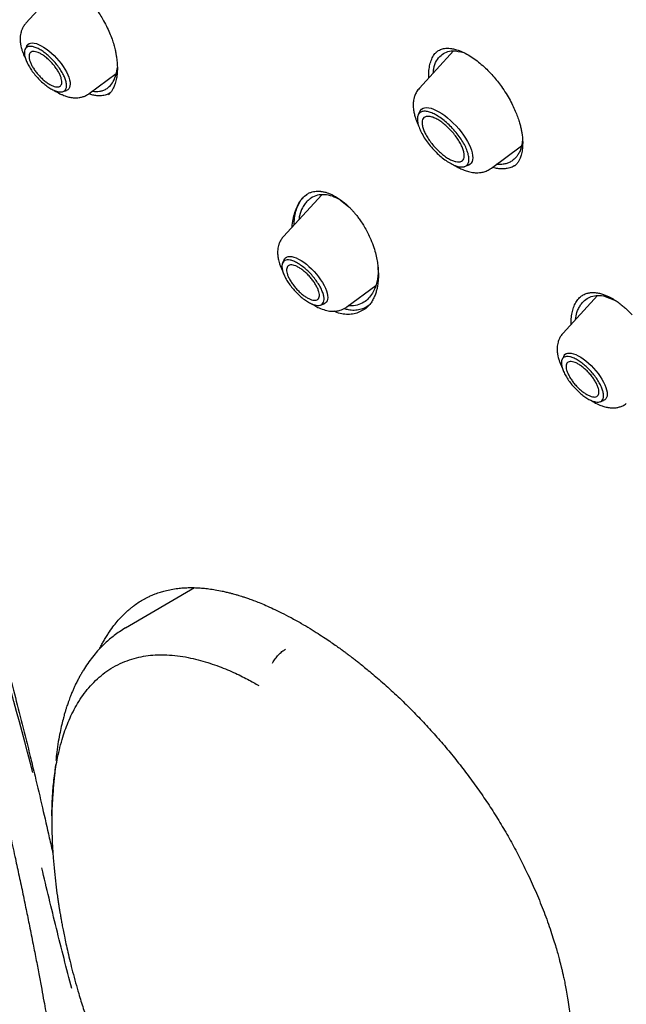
# Model space of a CAD drawing. Header units: millimetres. Extents: x 8 to 955, y 12 to 2039.
# Tile 14 of 116: x 725 to 744, y 731 to 762. Entities that reach past the tile are written whole.
import ezdxf

# ---------------------------------------------------------------- set-up
doc = ezdxf.new("R2010")
doc.units = ezdxf.units.MM

msp = doc.modelspace()

# ---------------------------------------------------------------- linework, layer by layer
at = {"color": 7, "linetype": 'Continuous', "lineweight": 30}
for p, q in [((726.36, 762.94), (725.247, 761.73)), ((725.27, 761.014), (725.218, 760.91)), ((738.608, 760.86), (737.539, 759.699)), ((738.063, 760.815), (738.067, 760.819)), ((727.224, 759.528), (728.068, 760.152)), ((726.404, 759.588), (726.514, 759.628)), ((727.826, 759.497), (727.823, 759.495)), ((737.555, 758.973), (737.501, 758.864)), ((739.785, 757.196), (740.73, 757.894)), ((738.951, 757.248), (739.066, 757.29)), ((734.485, 756.359), (733.293, 755.064)), ((733.951, 756.325), (734.019, 756.377)), ((735.061, 756.209), (735.335, 755.988)), ((733.315, 754.348), (733.264, 754.243)), ((735.269, 752.862), (736.174, 753.53)), ((734.45, 752.921), (734.56, 752.961)), ((743.104, 753.217), (742.025, 752.045)), ((742.55, 753.159), (742.558, 753.166)), ((743.291, 753.209), (743.668, 753.059)), ((735.907, 752.865), (735.9, 752.859)), ((742.048, 751.329), (741.996, 751.224)), ((743.183, 749.902), (743.292, 749.942)), ((730.508, 744.092), (728.355, 742.833)), ((726.099, 737.825), (726.098, 737.812))]:
    msp.add_line(p, q, dxfattribs=at)
at = {"color": 7, "linetype": 'Continuous', "lineweight": 30, "flags": 128}
for points in [[(725.27, 761.014), (725.278, 761.029), (725.307, 761.064), (725.344, 761.089), (725.39, 761.104), (725.444, 761.108), (725.505, 761.102), (725.572, 761.086), (725.643, 761.059), (725.72, 761.023), (725.799, 760.977), (725.88, 760.923), (725.961, 760.861), (726.043, 760.792), (726.123, 760.716), (726.2, 760.636), (726.274, 760.552), (726.343, 760.465), (726.406, 760.377), (726.463, 760.289), (726.512, 760.201), (726.553, 760.116), (726.586, 760.035), (726.609, 759.958), (726.623, 759.886), (726.628, 759.821), (726.622, 759.764), (726.608, 759.715), (726.583, 759.676), (726.55, 759.646), (726.514, 759.628)], [(737.555, 758.973), (737.573, 759.003), (737.607, 759.04), (737.651, 759.066), (737.702, 759.082), (737.762, 759.087), (737.828, 759.082), (737.901, 759.066), (737.979, 759.039), (738.062, 759.003), (738.149, 758.957), (738.237, 758.902), (738.328, 758.838), (738.419, 758.767), (738.509, 758.689), (738.597, 758.605), (738.683, 758.516), (738.765, 758.423), (738.842, 758.327), (738.914, 758.229), (738.979, 758.131), (739.037, 758.033), (739.088, 757.938), (739.129, 757.845), (739.162, 757.756), (739.186, 757.672), (739.199, 757.593), (739.203, 757.522), (739.198, 757.459), (739.182, 757.404), (739.157, 757.358), (739.123, 757.321), (739.079, 757.295), (739.066, 757.29)], [(733.315, 754.348), (733.323, 754.362), (733.352, 754.397), (733.39, 754.422), (733.436, 754.437), (733.49, 754.442), (733.55, 754.436), (733.617, 754.419), (733.689, 754.393), (733.765, 754.356), (733.844, 754.311), (733.925, 754.257), (734.007, 754.194), (734.088, 754.125), (734.168, 754.05), (734.246, 753.97), (734.319, 753.886), (734.388, 753.799), (734.452, 753.711), (734.508, 753.622), (734.558, 753.535), (734.599, 753.45), (734.631, 753.368), (734.655, 753.291), (734.669, 753.22), (734.673, 753.155), (734.668, 753.098), (734.653, 753.049), (734.629, 753.009), (734.595, 752.979), (734.56, 752.961)], [(742.048, 751.329), (742.056, 751.343), (742.085, 751.378), (742.122, 751.403), (742.168, 751.418), (742.222, 751.422), (742.283, 751.416), (742.35, 751.4), (742.422, 751.373), (742.498, 751.337), (742.577, 751.291), (742.658, 751.237), (742.739, 751.175), (742.821, 751.106), (742.901, 751.031), (742.978, 750.95), (743.052, 750.866), (743.121, 750.78), (743.184, 750.691), (743.241, 750.603), (743.29, 750.516), (743.331, 750.431), (743.364, 750.349), (743.387, 750.272), (743.401, 750.2), (743.406, 750.136), (743.401, 750.078), (743.386, 750.03), (743.361, 749.99), (743.328, 749.96), (743.292, 749.942)]]:
    msp.add_lwpolyline(points, dxfattribs=at)
at = {"color": 7, "linetype": 'Continuous', "lineweight": 30}
for points, knots in [([(777.789, 753.969), (777.847, 754.024), (777.96, 754.13), (778.098, 754.267), (778.213, 754.383), (778.318, 754.493), (778.421, 754.603), (778.52, 754.713), (778.619, 754.825), (778.719, 754.942), (778.824, 755.068), (778.937, 755.209), (779.057, 755.364), (779.181, 755.531), (779.293, 755.688), (779.392, 755.832), (779.478, 755.961), (779.56, 756.09), (779.64, 756.218), (779.715, 756.342), (779.783, 756.458), (779.838, 756.554), (779.883, 756.635), (779.924, 756.708), (779.968, 756.79), (780.018, 756.885), (780.073, 756.991), (780.129, 757.103), (780.19, 757.228), (780.255, 757.364), (780.322, 757.511), (780.387, 757.658), (780.448, 757.801), (780.503, 757.935), (780.55, 758.054), (780.587, 758.15), (780.616, 758.227), (780.641, 758.291), (780.666, 758.361), (780.695, 758.442), (780.729, 758.538), (780.766, 758.645), (780.804, 758.759), (780.842, 758.878), (780.881, 759.001), (780.919, 759.128), (780.956, 759.255), (780.99, 759.374), (781.018, 759.477), (781.04, 759.561), (781.058, 759.63), (781.074, 759.694), (781.092, 759.765), (781.112, 759.847), (781.134, 759.939), (781.165, 760.072), (781.204, 760.247), (781.248, 760.462), (781.29, 760.682), (781.33, 760.904), (781.367, 761.128), (781.401, 761.355), (781.43, 761.572), (781.456, 761.774), (781.476, 761.955), (781.493, 762.12), (781.508, 762.271), (781.521, 762.415), (781.534, 762.572), (781.547, 762.751), (781.56, 762.956), (781.571, 763.181), (781.582, 763.429), (781.588, 763.656), (781.592, 763.857), (781.594, 764.025), (781.595, 764.19), (781.595, 764.342), (781.594, 764.476), (781.592, 764.59), (781.59, 764.681), (781.589, 764.752), (781.588, 764.811), (781.586, 764.876), (781.584, 764.953), (781.581, 765.046), (781.576, 765.162), (781.571, 765.303), (781.563, 765.469), (781.553, 765.646), (781.537, 765.907), (781.513, 766.246), (781.477, 766.66), (781.439, 767.034), (781.401, 767.369), (781.364, 767.665), (781.326, 767.95), (781.288, 768.218), (781.251, 768.462), (781.217, 768.68), (781.189, 768.855), (781.165, 768.993), (781.147, 769.097), (781.131, 769.193), (781.113, 769.292), (781.093, 769.405), (781.068, 769.539), (781.04, 769.69), (781.008, 769.855), (780.959, 770.107), (780.889, 770.447), (780.795, 770.88), (780.691, 771.334), (780.575, 771.816), (780.444, 772.336), (780.324, 772.787), (780.22, 773.16), (780.14, 773.445), (780.055, 773.738), (779.968, 774.033), (779.873, 774.346), (779.775, 774.663), (779.675, 774.977), (779.583, 775.261), (779.5, 775.514), (779.434, 775.708), (779.386, 775.851), (779.355, 775.942), (779.331, 776.011), (779.315, 776.059), (779.301, 776.1), (779.284, 776.148), (779.258, 776.224), (779.22, 776.333), (779.168, 776.481), (779.105, 776.661), (779.029, 776.873), (778.941, 777.116), (778.84, 777.389), (778.727, 777.691), (778.605, 778.012), (778.454, 778.404), (778.279, 778.848), (778.081, 779.338), (777.891, 779.799), (777.709, 780.23), (777.547, 780.606), (777.406, 780.931), (777.285, 781.207), (777.17, 781.464), (777.062, 781.704), (776.937, 781.979), (776.788, 782.305), (776.606, 782.696), (776.407, 783.118), (776.189, 783.571), (775.953, 784.055), (775.711, 784.544), (775.463, 785.035), (775.212, 785.526), (774.946, 786.038), (774.672, 786.557), (774.397, 787.069), (774.13, 787.558), (773.865, 788.038), (773.603, 788.508), (773.344, 788.964), (773.099, 789.391), (772.868, 789.788), (772.658, 790.146), (772.469, 790.466), (772.295, 790.757), (772.122, 791.046), (771.941, 791.345), (771.726, 791.698), (771.472, 792.109), (771.178, 792.583), (770.852, 793.101), (770.492, 793.664), (770.098, 794.273), (769.68, 794.909), (769.248, 795.557), (768.7, 796.368), (768.037, 797.33), (767.255, 798.436), (766.475, 799.515), (765.698, 800.566), (764.85, 801.689), (763.921, 802.889), (762.902, 804.172), (761.864, 805.446), (760.807, 806.71), (759.738, 807.956), (758.66, 809.182), (757.574, 810.389), (756.473, 811.581), (755.416, 812.699), (754.404, 813.744), (753.442, 814.719), (752.472, 815.68), (751.495, 816.629), (750.51, 817.564), (749.532, 818.473), (748.552, 819.365), (747.566, 820.244), (746.552, 821.127), (745.513, 822.012), (744.597, 822.774), (743.821, 823.406), (743.201, 823.904), (742.605, 824.375), (742.036, 824.819), (741.493, 825.237), (740.985, 825.622), (740.512, 825.977), (740.068, 826.306), (739.633, 826.625), (739.196, 826.941), (738.831, 827.202), (738.542, 827.408), (738.329, 827.558), (738.114, 827.708), (737.898, 827.859), (737.677, 828.013), (737.425, 828.186), (737.132, 828.386), (736.79, 828.617), (736.412, 828.871), (736.014, 829.134), (735.6, 829.406), (735.171, 829.683), (734.713, 829.974), (734.228, 830.279), (733.715, 830.596), (733.174, 830.924), (732.606, 831.263), (732.22, 831.487), (732.022, 831.602)], [0, 0, 0, 0, 0.0032802, 0.0063884, 0.0092715, 0.0118205, 0.0140473, 0.0167212, 0.019258, 0.021891, 0.024848, 0.0280572, 0.0315544, 0.0352626, 0.039126, 0.0419593, 0.0447593, 0.0475158, 0.0502287, 0.0528915, 0.0553176, 0.0574217, 0.0588492, 0.0602418, 0.0618912, 0.063803, 0.0659745, 0.0682358, 0.0704859, 0.0733336, 0.0761633, 0.078975, 0.0817561, 0.0842889, 0.0864943, 0.0883723, 0.0896183, 0.0906937, 0.0919278, 0.0934088, 0.0951368, 0.0970956, 0.0991457, 0.1012546, 0.1034221, 0.1056484, 0.1079302, 0.1100319, 0.1118078, 0.1132581, 0.1143035, 0.115339, 0.1165468, 0.1179269, 0.1194792, 0.1212038, 0.1246486, 0.1282317, 0.1318229, 0.1354223, 0.1390297, 0.1426453, 0.1462384, 0.149309, 0.1521237, 0.1546827, 0.1569859, 0.1590896, 0.1613007, 0.1641574, 0.1672371, 0.1706002, 0.1742802, 0.1782771, 0.1806589, 0.1831405, 0.1856182, 0.1878244, 0.1897458, 0.1913822, 0.1927338, 0.1936408, 0.1943888, 0.1952826, 0.1963881, 0.1977054, 0.1992344, 0.2013083, 0.203676, 0.2062154, 0.2087244, 0.2145643, 0.2202157, 0.2256789, 0.2297328, 0.2336765, 0.2375069, 0.2410626, 0.2442536, 0.24708, 0.2495419, 0.2510709, 0.2524157, 0.2535761, 0.254768, 0.2562311, 0.257932, 0.2598946, 0.2620411, 0.2642155, 0.2694875, 0.2748929, 0.2804648, 0.2864069, 0.2927537, 0.299505, 0.3028281, 0.3062409, 0.3097436, 0.3133296, 0.3167869, 0.3208531, 0.3245455, 0.3278641, 0.3308091, 0.3333805, 0.3346601, 0.3357589, 0.336561, 0.337064, 0.3374338, 0.3379825, 0.3387174, 0.340059, 0.3417654, 0.3438366, 0.3462726, 0.3490733, 0.3521789, 0.3556363, 0.3593952, 0.3630973, 0.3689252, 0.3744073, 0.3795433, 0.3843335, 0.388778, 0.3920275, 0.3950638, 0.3978868, 0.4004965, 0.4029782, 0.4069154, 0.4111755, 0.4157584, 0.420664, 0.4258924, 0.4314434, 0.4364581, 0.4417099, 0.4471986, 0.4528541, 0.4583043, 0.4634947, 0.4684252, 0.4735487, 0.478358, 0.482853, 0.4870339, 0.4909007, 0.4941366, 0.4971143, 0.5000673, 0.5032061, 0.5065307, 0.5111653, 0.5161183, 0.5213899, 0.5273914, 0.5337584, 0.5404881, 0.5473115, 0.5540526, 0.5658853, 0.5774556, 0.5887637, 0.5998098, 0.6106084, 0.6242772, 0.6379451, 0.6516121, 0.6652785, 0.6789445, 0.6923664, 0.7057882, 0.7192102, 0.7326327, 0.7440221, 0.755412, 0.7668023, 0.7781929, 0.789584, 0.8010087, 0.8120113, 0.823275, 0.8347998, 0.8465859, 0.8586334, 0.8658795, 0.8728957, 0.8796153, 0.8860381, 0.8921642, 0.8979934, 0.9032177, 0.9081781, 0.9130184, 0.9179565, 0.9229944, 0.9253797, 0.9277867, 0.9302155, 0.9326661, 0.9351384, 0.9377537, 0.9412211, 0.945106, 0.9494085, 0.9541286, 0.9586961, 0.9635966, 0.9688303, 0.9743973, 0.9802976, 0.9865315, 0.9930989, 1, 1, 1, 1]), ([(693.8, 821.571), (693.875, 821.629), (694.032, 821.75), (694.281, 821.924), (694.545, 822.096), (694.817, 822.258), (695.096, 822.411), (695.383, 822.555), (695.677, 822.69), (695.979, 822.815), (696.288, 822.932), (696.604, 823.039), (696.927, 823.137), (697.258, 823.226), (697.595, 823.305), (697.939, 823.376), (698.29, 823.437), (698.648, 823.489), (699.012, 823.531), (699.383, 823.565), (699.761, 823.589), (700.145, 823.604), (700.536, 823.609), (700.933, 823.605), (701.336, 823.592), (701.745, 823.57), (702.161, 823.539), (702.582, 823.498), (703.01, 823.448), (703.443, 823.388), (703.882, 823.32), (704.326, 823.242), (704.776, 823.155), (705.232, 823.058), (705.693, 822.953), (706.159, 822.838), (706.63, 822.714), (707.106, 822.581), (707.587, 822.439), (708.073, 822.287), (708.563, 822.127), (709.058, 821.958), (709.558, 821.779), (710.062, 821.592), (710.57, 821.395), (711.082, 821.19), (711.598, 820.976), (712.118, 820.753), (712.642, 820.521), (713.169, 820.281), (713.7, 820.032), (714.234, 819.774), (714.771, 819.508), (715.311, 819.233), (715.855, 818.95), (716.401, 818.659), (716.95, 818.359), (717.502, 818.051), (718.056, 817.735), (718.612, 817.411), (719.171, 817.079), (719.731, 816.739), (720.294, 816.391), (720.858, 816.035), (721.424, 815.671), (721.992, 815.3), (722.561, 814.922), (723.131, 814.536), (723.703, 814.142), (724.275, 813.741), (724.849, 813.334), (725.423, 812.919), (725.998, 812.497), (726.573, 812.068), (727.148, 811.632), (727.724, 811.19), (728.3, 810.741), (728.876, 810.286), (729.452, 809.824), (730.027, 809.356), (730.602, 808.882), (731.176, 808.402), (731.75, 807.915), (732.323, 807.423), (732.895, 806.925), (733.465, 806.422), (734.035, 805.913), (734.603, 805.399), (735.17, 804.879), (735.734, 804.355), (736.298, 803.825), (736.859, 803.29), (737.418, 802.751), (737.976, 802.207), (738.53, 801.658), (739.083, 801.105), (739.633, 800.548), (740.18, 799.987), (740.725, 799.421), (741.266, 798.852), (741.805, 798.279), (742.34, 797.702), (742.872, 797.122), (743.401, 796.538), (743.926, 795.951), (744.448, 795.361), (744.966, 794.769), (745.479, 794.173), (745.989, 793.574), (746.495, 792.974), (746.997, 792.37), (747.494, 791.765), (747.987, 791.157), (748.475, 790.547), (748.958, 789.936), (749.437, 789.322), (749.911, 788.707), (750.379, 788.091), (750.843, 787.474), (751.301, 786.855), (751.754, 786.235), (752.202, 785.614), (752.644, 784.993), (753.08, 784.371), (753.511, 783.749), (753.936, 783.126), (754.355, 782.504), (754.767, 781.881), (755.174, 781.258), (755.575, 780.636), (755.969, 780.014), (756.357, 779.393), (756.738, 778.772), (757.112, 778.153), (757.48, 777.534), (757.842, 776.916), (758.196, 776.3), (758.544, 775.685), (758.884, 775.072), (759.217, 774.46), (759.544, 773.851), (759.863, 773.243), (760.175, 772.638), (760.479, 772.034), (760.776, 771.434), (761.065, 770.835), (761.347, 770.24), (761.621, 769.647), (761.888, 769.057), (762.147, 768.471), (762.398, 767.887), (762.641, 767.307), (762.876, 766.731), (763.103, 766.158), (763.322, 765.589), (763.533, 765.024), (763.736, 764.463), (763.931, 763.906), (764.118, 763.354), (764.296, 762.806), (764.466, 762.262), (764.628, 761.723), (764.782, 761.19), (764.927, 760.661), (765.063, 760.137), (765.191, 759.618), (765.311, 759.105), (765.422, 758.597), (765.525, 758.094), (765.619, 757.598), (765.705, 757.107), (765.782, 756.622), (765.85, 756.143), (765.91, 755.67), (765.961, 755.204), (766.004, 754.743), (766.038, 754.29), (766.064, 753.842), (766.081, 753.402), (766.089, 752.968), (766.089, 752.541), (766.08, 752.121), (766.063, 751.708), (766.037, 751.302), (766.002, 750.904), (765.959, 750.512), (765.908, 750.129), (765.848, 749.752), (765.779, 749.383), (765.703, 749.022), (765.617, 748.668), (765.523, 748.322), (765.421, 747.984), (765.31, 747.653), (765.191, 747.331), (765.064, 747.016), (764.928, 746.71), (764.784, 746.411), (764.632, 746.121), (764.471, 745.839), (764.302, 745.565), (764.125, 745.299), (763.939, 745.042), (763.746, 744.793), (763.543, 744.553), (763.371, 744.361), (763.263, 744.252), (763.228, 744.217)], [0, 0, 0, 0, 0.004492, 0.009453, 0.014412, 0.019368, 0.02432, 0.029268, 0.03421, 0.039148, 0.044081, 0.049008, 0.05393, 0.058848, 0.06376, 0.068668, 0.073572, 0.078472, 0.083368, 0.088262, 0.093152, 0.09804, 0.102926, 0.10781, 0.112693, 0.117574, 0.122454, 0.127333, 0.132212, 0.13709, 0.141967, 0.146845, 0.151722, 0.156599, 0.161476, 0.166353, 0.171231, 0.176109, 0.180987, 0.185865, 0.190744, 0.195623, 0.200502, 0.205382, 0.210262, 0.215143, 0.220024, 0.224905, 0.229787, 0.234669, 0.239552, 0.244435, 0.249318, 0.254202, 0.259086, 0.263971, 0.268856, 0.273741, 0.278627, 0.283513, 0.288399, 0.293286, 0.298173, 0.30306, 0.307947, 0.312835, 0.317723, 0.322611, 0.3275, 0.332389, 0.337278, 0.342167, 0.347056, 0.351946, 0.356835, 0.361725, 0.366615, 0.371506, 0.376396, 0.381287, 0.386177, 0.391068, 0.395959, 0.40085, 0.405741, 0.410633, 0.415524, 0.420416, 0.425307, 0.430199, 0.435091, 0.439982, 0.444874, 0.449766, 0.454658, 0.45955, 0.464442, 0.469334, 0.474227, 0.479119, 0.484011, 0.488903, 0.493796, 0.498688, 0.50358, 0.508472, 0.513365, 0.518257, 0.523149, 0.528041, 0.532933, 0.537826, 0.542718, 0.54761, 0.552502, 0.557394, 0.562286, 0.567178, 0.572069, 0.576961, 0.581853, 0.586744, 0.591636, 0.596527, 0.601418, 0.60631, 0.611201, 0.616092, 0.620982, 0.625873, 0.630763, 0.635654, 0.640544, 0.645434, 0.650324, 0.655214, 0.660103, 0.664992, 0.669882, 0.67477, 0.679659, 0.684548, 0.689436, 0.694324, 0.699211, 0.704099, 0.708986, 0.713873, 0.718759, 0.723645, 0.728531, 0.733417, 0.738302, 0.743187, 0.748072, 0.752956, 0.757839, 0.762723, 0.767606, 0.772488, 0.77737, 0.782252, 0.787133, 0.792014, 0.796895, 0.801775, 0.806654, 0.811533, 0.816412, 0.82129, 0.826168, 0.831046, 0.835923, 0.8408, 0.845677, 0.850554, 0.855431, 0.860307, 0.865184, 0.870061, 0.874938, 0.879816, 0.884694, 0.889573, 0.894453, 0.899334, 0.904216, 0.9091, 0.913986, 0.918875, 0.923766, 0.92866, 0.933557, 0.938458, 0.943363, 0.948273, 0.953187, 0.958106, 0.96303, 0.967959, 0.972893, 0.977833, 0.982777, 0.987727, 0.99268, 0.997637, 1, 1, 1, 1]), ([(705.515, 775.926), (705.762, 775.614), (706.25, 774.999), (706.967, 774.089), (707.658, 773.204), (708.322, 772.344), (708.954, 771.513), (709.554, 770.711), (710.123, 769.937), (710.665, 769.187), (711.21, 768.419), (711.754, 767.635), (712.293, 766.838), (712.796, 766.078), (713.263, 765.356), (713.695, 764.671), (714.064, 764.074), (714.376, 763.561), (714.637, 763.126), (714.88, 762.714), (715.106, 762.325), (715.316, 761.959), (715.509, 761.618), (715.69, 761.295), (715.932, 760.86), (716.244, 760.287), (716.631, 759.557), (717.027, 758.788), (717.432, 757.98), (717.844, 757.133), (718.264, 756.24), (718.692, 755.301), (719.122, 754.32), (719.554, 753.3), (719.985, 752.24), (720.416, 751.135), (720.781, 750.156), (721.08, 749.325), (721.312, 748.665), (721.531, 748.027), (721.735, 747.417), (721.926, 746.833), (722.105, 746.277), (722.276, 745.732), (722.44, 745.2), (722.596, 744.684), (722.739, 744.201), (722.87, 743.752), (722.994, 743.32), (723.11, 742.909), (723.218, 742.523), (723.312, 742.18), (723.381, 741.927), (723.428, 741.754), (723.456, 741.65), (723.48, 741.56), (723.501, 741.482), (723.521, 741.405), (723.545, 741.314), (723.578, 741.19), (723.622, 741.026), (723.676, 740.818), (723.738, 740.578), (723.807, 740.313), (723.879, 740.031), (723.969, 739.674), (724.078, 739.236), (724.207, 738.709), (724.339, 738.157), (724.475, 737.581), (724.614, 736.981), (724.757, 736.349), (724.892, 735.736), (725.02, 735.146), (725.137, 734.595), (725.249, 734.053), (725.36, 733.51), (725.466, 732.978), (725.567, 732.46), (725.657, 731.991), (725.735, 731.57), (725.803, 731.197), (725.855, 730.907), (725.894, 730.689), (725.922, 730.532), (725.946, 730.391), (725.97, 730.255), (725.994, 730.114), (726.02, 729.961), (726.049, 729.789), (726.081, 729.596), (726.117, 729.378), (726.157, 729.135), (726.199, 728.87), (726.242, 728.593), (726.286, 728.312), (726.329, 728.027), (726.371, 727.74), (726.413, 727.449), (726.455, 727.156), (726.494, 726.871), (726.529, 726.61), (726.558, 726.388), (726.581, 726.208), (726.599, 726.073), (726.611, 725.974), (726.621, 725.899), (726.629, 725.832), (726.637, 725.765), (726.646, 725.693), (726.658, 725.594), (726.675, 725.458), (726.696, 725.279), (726.721, 725.065), (726.749, 724.815), (726.781, 724.529), (726.816, 724.209), (726.853, 723.853), (726.892, 723.463), (726.933, 723.039), (726.975, 722.58), (727.018, 722.088), (727.063, 721.54), (727.11, 720.933), (727.158, 720.267), (727.204, 719.56), (727.248, 718.816), (727.291, 718.033), (727.332, 717.229), (727.37, 716.405), (727.406, 715.564), (727.441, 714.689), (727.476, 713.779), (727.499, 713.161), (727.51, 712.846)], [0, 0, 0, 0, 0.016778, 0.033038, 0.04878, 0.064003, 0.078707, 0.092645, 0.106083, 0.119019, 0.131451, 0.145595, 0.159031, 0.171759, 0.183779, 0.195088, 0.205687, 0.213171, 0.220254, 0.226937, 0.23322, 0.239104, 0.244587, 0.24967, 0.254612, 0.265472, 0.277015, 0.289244, 0.301785, 0.314973, 0.328809, 0.343291, 0.358421, 0.37391, 0.390025, 0.406766, 0.424134, 0.43433, 0.444325, 0.453904, 0.463067, 0.471815, 0.480149, 0.48807, 0.496305, 0.50404, 0.511275, 0.518007, 0.524235, 0.530683, 0.536479, 0.541623, 0.546115, 0.547878, 0.54944, 0.5508, 0.551959, 0.552967, 0.554284, 0.556021, 0.558576, 0.561701, 0.565389, 0.569416, 0.573651, 0.578094, 0.585495, 0.593411, 0.601844, 0.610382, 0.619402, 0.628909, 0.638902, 0.647092, 0.655572, 0.663852, 0.671613, 0.680179, 0.688016, 0.695123, 0.701501, 0.707148, 0.712066, 0.714697, 0.717058, 0.71915, 0.721104, 0.723223, 0.725517, 0.728012, 0.731012, 0.734216, 0.737901, 0.74201, 0.746219, 0.750478, 0.754787, 0.759146, 0.763555, 0.768014, 0.7725, 0.776533, 0.779922, 0.782665, 0.784763, 0.78612, 0.787176, 0.788204, 0.789204, 0.79023, 0.791553, 0.793761, 0.796532, 0.799865, 0.803761, 0.808219, 0.81324, 0.818823, 0.824969, 0.831677, 0.838949, 0.846783, 0.855181, 0.865255, 0.876036, 0.887524, 0.899718, 0.912618, 0.926226, 0.939707, 0.953822, 0.968574, 0.983965, 1, 1, 1, 1]), ([(707.357, 775.211), (707.444, 775.1), (707.709, 774.759), (708.146, 774.201), (708.658, 773.547), (709.144, 772.924), (709.603, 772.332), (710.047, 771.753), (710.474, 771.189), (710.882, 770.642), (711.258, 770.133), (711.601, 769.66), (711.898, 769.247), (712.154, 768.887), (712.377, 768.569), (712.594, 768.258), (712.81, 767.945), (713.025, 767.63), (713.338, 767.167), (713.746, 766.551), (714.351, 765.614), (715.051, 764.491), (715.832, 763.18), (716.589, 761.85), (717.32, 760.505), (717.975, 759.238), (718.562, 758.053), (719.088, 756.953), (719.597, 755.845), (720.087, 754.738), (720.552, 753.648), (720.988, 752.587), (721.395, 751.563), (721.694, 750.784), (721.901, 750.233), (722.03, 749.885), (722.169, 749.505), (722.319, 749.09), (722.48, 748.639), (722.662, 748.121), (722.864, 747.53), (723.088, 746.862), (723.322, 746.145), (723.556, 745.407), (723.789, 744.654), (724.019, 743.887), (724.254, 743.08), (724.493, 742.233), (724.735, 741.346), (724.98, 740.418), (725.196, 739.571), (725.328, 739.034), (725.38, 738.82)], [0, 0, 0, 0, 0.010413, 0.031748, 0.052073, 0.071383, 0.089673, 0.106945, 0.124778, 0.141401, 0.15682, 0.171041, 0.184067, 0.194011, 0.20326, 0.212464, 0.221709, 0.230995, 0.240325, 0.262487, 0.284891, 0.321778, 0.359011, 0.396221, 0.433428, 0.470654, 0.500283, 0.529943, 0.559629, 0.589312, 0.618294, 0.646222, 0.673088, 0.698882, 0.70718, 0.716156, 0.726033, 0.736808, 0.748483, 0.761056, 0.777029, 0.794247, 0.812709, 0.832412, 0.851051, 0.870677, 0.89129, 0.912894, 0.935492, 0.959092, 0.983706, 1, 1, 1, 1]), ([(727.137, 762.514), (727.181, 762.469), (727.275, 762.373), (727.407, 762.209), (727.532, 762.036), (727.651, 761.845), (727.762, 761.642), (727.859, 761.431), (727.935, 761.236), (727.991, 761.06), (728.031, 760.904), (728.059, 760.768), (728.078, 760.653), (728.09, 760.554), (728.097, 760.467), (728.101, 760.391), (728.102, 760.325), (728.102, 760.262), (728.099, 760.192), (728.092, 760.107), (728.079, 760.013), (728.06, 759.923), (728.039, 759.848), (728.016, 759.784), (727.989, 759.72), (727.951, 759.648), (727.897, 759.566), (727.849, 759.518), (727.822, 759.492)], [0, 0, 0, 0, 0.050349, 0.107159, 0.160904, 0.211664, 0.274767, 0.332725, 0.385589, 0.433355, 0.475937, 0.513321, 0.545502, 0.573408, 0.598664, 0.621306, 0.641341, 0.658892, 0.680247, 0.708951, 0.744462, 0.778458, 0.80805, 0.833845, 0.860236, 0.896852, 0.943513, 1, 1, 1, 1]), ([(725.247, 761.73), (725.222, 761.7), (725.174, 761.642), (725.124, 761.546), (725.092, 761.455), (725.072, 761.364), (725.063, 761.279), (725.063, 761.202), (725.067, 761.133), (725.076, 761.069), (725.089, 761.002), (725.108, 760.927), (725.147, 760.807), (725.186, 760.707), (725.224, 760.64), (725.226, 760.635)], [0, 0, 0, 0, 0.103774, 0.197216, 0.280222, 0.352906, 0.434218, 0.498721, 0.551693, 0.61418, 0.664608, 0.732545, 0.817489, 0.988046, 1, 1, 1, 1]), ([(738.061, 760.818), (738.084, 760.837), (738.125, 760.87), (738.189, 760.902), (738.254, 760.924), (738.325, 760.939), (738.408, 760.946), (738.512, 760.94), (738.637, 760.919), (738.733, 760.887), (738.784, 760.87)], [0, 0, 0, 0, 0.146494, 0.266412, 0.360482, 0.455547, 0.566538, 0.693825, 0.838001, 1, 1, 1, 1]), ([(737.835, 760.02), (737.833, 760.046), (737.826, 760.145), (737.839, 760.302), (737.875, 760.486), (737.937, 760.645), (738.009, 760.767), (738.071, 760.822), (738.096, 760.844)], [0, 0, 0, 0, 0.069936, 0.268458, 0.46725, 0.666722, 0.867477, 1, 1, 1, 1]), ([(737.972, 760.169), (737.975, 760.214), (737.984, 760.363), (738.065, 760.553), (738.242, 760.777), (738.526, 760.904), (738.806, 760.835), (738.924, 760.807)], [0, 0, 0, 0, 0.0820344, 0.2694518, 0.4463376, 0.7668683, 1, 1, 1, 1]), ([(738.784, 760.87), (738.846, 760.844), (738.968, 760.792), (739.157, 760.681), (739.339, 760.551), (739.514, 760.406), (739.679, 760.251), (739.833, 760.088), (739.972, 759.922), (740.111, 759.737), (740.245, 759.536), (740.368, 759.324), (740.47, 759.124), (740.552, 758.939), (740.616, 758.771), (740.664, 758.621), (740.7, 758.488), (740.726, 758.367), (740.744, 758.263), (740.755, 758.172), (740.761, 758.093), (740.765, 758.013), (740.764, 757.926), (740.759, 757.83), (740.746, 757.734), (740.729, 757.647), (740.707, 757.571), (740.68, 757.497), (740.643, 757.419), (740.589, 757.334), (740.54, 757.284), (740.513, 757.257)], [0, 0, 0, 0, 0.051203, 0.100824, 0.148779, 0.194954, 0.239242, 0.281569, 0.321902, 0.36035, 0.408841, 0.454117, 0.496103, 0.534737, 0.569982, 0.601829, 0.630287, 0.656151, 0.681645, 0.700616, 0.719455, 0.73817, 0.759531, 0.785743, 0.814704, 0.840953, 0.864221, 0.887952, 0.918453, 0.955825, 1, 1, 1, 1]), ([(727.327, 759.605), (727.366, 759.599), (727.441, 759.588), (727.549, 759.595), (727.655, 759.622), (727.758, 759.671), (727.871, 759.759), (727.984, 759.905), (728.055, 760.085), (728.09, 760.238), (728.098, 760.31), (728.102, 760.342)], [0, 0, 0, 0, 0.094502, 0.184401, 0.282734, 0.386286, 0.495193, 0.66873, 0.854981, 0.936203, 1, 1, 1, 1]), ([(737.539, 759.699), (737.508, 759.66), (737.45, 759.589), (737.396, 759.472), (737.366, 759.37), (737.351, 759.289), (737.346, 759.227), (737.344, 759.18), (737.344, 759.138), (737.347, 759.08), (737.356, 758.995), (737.379, 758.884), (737.411, 758.773), (737.45, 758.669), (737.479, 758.597), (737.5, 758.554), (737.504, 758.547)], [0, 0, 0, 0, 0.125558, 0.23119, 0.317001, 0.383465, 0.431209, 0.467481, 0.502714, 0.537066, 0.614057, 0.717474, 0.812971, 0.889257, 0.981787, 1, 1, 1, 1]), ([(726.13, 759.626), (726.13, 759.626), (726.189, 759.584), (726.278, 759.537), (726.39, 759.485), (726.461, 759.457), (726.525, 759.436), (726.587, 759.419), (726.655, 759.405), (726.73, 759.395), (726.818, 759.392), (726.913, 759.4), (727.013, 759.421), (727.121, 759.461), (727.188, 759.505), (727.224, 759.528)], [0, 0, 0, 0, 0.000977, 0.167706, 0.248617, 0.316917, 0.369364, 0.429088, 0.481778, 0.545997, 0.628263, 0.703309, 0.790206, 0.889135, 1, 1, 1, 1]), ([(727.886, 759.561), (727.873, 759.55), (727.823, 759.511), (727.718, 759.473), (727.587, 759.451), (727.459, 759.457), (727.338, 759.478), (727.255, 759.508), (727.214, 759.522)], [0, 0, 0, 0, 0.077378, 0.294636, 0.512419, 0.675915, 0.839035, 1, 1, 1, 1]), ([(740.76, 758.107), (740.757, 758.067), (740.752, 757.994), (740.732, 757.898), (740.71, 757.816), (740.684, 757.744), (740.655, 757.682), (740.624, 757.628), (740.593, 757.582), (740.545, 757.521), (740.475, 757.453), (740.375, 757.387), (740.268, 757.342), (740.142, 757.315), (740.036, 757.305), (739.965, 757.316), (739.95, 757.318)], [0, 0, 0, 0, 0.077659, 0.142959, 0.204165, 0.261291, 0.314352, 0.363358, 0.408321, 0.449251, 0.55433, 0.655824, 0.753779, 0.848242, 0.968809, 1, 1, 1, 1]), ([(738.638, 757.284), (738.647, 757.278), (738.692, 757.25), (738.778, 757.204), (738.901, 757.146), (739.016, 757.105), (739.116, 757.079), (739.205, 757.062), (739.306, 757.053), (739.418, 757.056), (739.535, 757.075), (739.664, 757.118), (739.743, 757.169), (739.785, 757.196)], [0, 0, 0, 0, 0.024959, 0.118689, 0.224668, 0.344896, 0.410796, 0.482433, 0.574089, 0.658868, 0.757982, 0.871721, 1, 1, 1, 1]), ([(740.555, 757.303), (740.515, 757.277), (740.432, 757.225), (740.294, 757.186), (740.154, 757.171), (740.02, 757.178), (739.908, 757.194), (739.839, 757.216), (739.82, 757.222)], [0, 0, 0, 0, 0.203857, 0.428046, 0.596207, 0.764659, 0.933755, 1, 1, 1, 1]), ([(733.564, 755.358), (733.564, 755.359), (733.565, 755.443), (733.591, 755.599), (733.643, 755.821), (733.722, 756.018), (733.822, 756.192), (733.908, 756.28), (733.951, 756.325)], [0, 0, 0, 0, 0.000625, 0.200492, 0.400265, 0.599886, 0.799576, 1, 1, 1, 1]), ([(733.622, 755.422), (733.626, 755.496), (733.635, 755.647), (733.678, 755.852), (733.744, 756.039), (733.833, 756.202), (733.911, 756.284), (733.951, 756.325)], [0, 0, 0, 0, 0.194181, 0.395797, 0.597186, 0.798419, 1, 1, 1, 1]), ([(735.061, 756.209), (734.98, 756.249), (734.816, 756.332), (734.574, 756.378), (734.345, 756.36), (734.175, 756.285), (734.053, 756.188), (733.965, 756.09), (733.869, 755.936), (733.797, 755.771), (733.779, 755.627), (733.774, 755.587)], [0, 0, 0, 0, 0.132425, 0.268474, 0.408476, 0.55271, 0.62467, 0.704949, 0.793505, 0.941592, 1, 1, 1, 1]), ([(734.011, 756.373), (734.04, 756.391), (734.094, 756.425), (734.182, 756.455), (734.266, 756.472), (734.344, 756.478), (734.403, 756.477), (734.445, 756.474), (734.476, 756.47), (734.51, 756.465), (734.555, 756.457), (734.618, 756.442), (734.701, 756.415), (734.803, 756.374), (734.879, 756.333), (734.92, 756.311)], [0, 0, 0, 0, 0.135031, 0.258704, 0.361532, 0.44463, 0.513149, 0.548928, 0.57928, 0.608928, 0.653766, 0.715138, 0.793145, 0.887973, 1, 1, 1, 1]), ([(734.919, 756.311), (734.96, 756.286), (735.04, 756.237), (735.155, 756.15), (735.258, 756.062), (735.347, 755.977), (735.424, 755.898), (735.493, 755.82), (735.564, 755.736), (735.642, 755.635), (735.727, 755.514), (735.818, 755.371), (735.911, 755.208), (735.965, 755.09), (735.993, 755.03)], [0, 0, 0, 0, 0.098779, 0.193461, 0.278243, 0.353111, 0.418001, 0.473712, 0.534992, 0.60719, 0.690334, 0.784459, 0.889631, 1, 1, 1, 1]), ([(733.293, 755.064), (733.267, 755.033), (733.218, 754.974), (733.168, 754.876), (733.136, 754.783), (733.116, 754.692), (733.108, 754.606), (733.108, 754.529), (733.113, 754.46), (733.123, 754.395), (733.137, 754.326), (733.157, 754.248), (733.197, 754.125), (733.243, 754.028), (733.273, 753.964)], [0, 0, 0, 0, 0.105421, 0.200111, 0.283968, 0.357121, 0.43851, 0.502713, 0.555496, 0.617133, 0.669376, 0.741278, 0.828709, 1, 1, 1, 1]), ([(735.994, 755.03), (736.028, 754.946), (736.095, 754.786), (736.163, 754.556), (736.209, 754.351), (736.237, 754.174), (736.251, 754.023), (736.257, 753.892), (736.256, 753.784), (736.251, 753.698), (736.244, 753.63), (736.237, 753.566), (736.223, 753.482), (736.2, 753.378), (736.164, 753.258), (736.114, 753.138), (736.048, 753.019), (735.966, 752.913), (735.911, 752.864), (735.885, 752.84)], [0, 0, 0, 0, 0.095029, 0.180823, 0.257479, 0.325032, 0.383517, 0.432989, 0.480541, 0.515302, 0.540956, 0.568729, 0.59941, 0.655756, 0.716319, 0.781786, 0.853011, 0.927404, 1, 1, 1, 1]), ([(736.236, 754.17), (736.242, 754.084), (736.258, 753.863), (736.198, 753.561), (736.063, 753.24), (735.853, 753.016), (735.598, 752.912), (735.431, 752.882), (735.337, 752.901), (735.326, 752.904)], [0, 0, 0, 0, 0.115351, 0.296515, 0.456885, 0.692017, 0.838245, 0.98161, 1, 1, 1, 1]), ([(725.465, 738.321), (725.015, 740.012), (724.115, 743.392), (722.438, 748.41), (721.102, 751.685), (720.434, 753.323)], [0, 0, 0, 0, 0.333731, 0.666746, 1, 1, 1, 1]), ([(742.555, 753.168), (742.587, 753.193), (742.656, 753.247), (742.769, 753.291), (742.887, 753.313), (742.996, 753.317), (743.076, 753.304), (743.114, 753.299)], [0, 0, 0, 0, 0.217683, 0.467728, 0.646102, 0.834437, 1, 1, 1, 1]), ([(743.103, 753.301), (743.144, 753.293), (743.222, 753.276), (743.336, 753.236), (743.438, 753.191), (743.526, 753.146), (743.616, 753.094), (743.721, 753.026), (743.835, 752.941), (743.951, 752.844), (744.064, 752.74), (744.14, 752.659), (744.18, 752.616)], [0, 0, 0, 0, 0.122594, 0.231225, 0.325653, 0.405613, 0.472263, 0.567793, 0.687194, 0.780305, 0.884456, 1, 1, 1, 1]), ([(734.188, 752.954), (734.214, 752.937), (734.285, 752.89), (734.421, 752.822), (734.59, 752.758), (734.738, 752.731), (734.841, 752.727), (734.905, 752.729), (734.968, 752.736), (735.035, 752.75), (735.107, 752.772), (735.189, 752.808), (735.241, 752.843), (735.269, 752.862)], [0, 0, 0, 0, 0.074502, 0.203531, 0.38265, 0.549531, 0.604958, 0.660426, 0.718526, 0.772739, 0.837637, 0.913386, 1, 1, 1, 1]), ([(735.193, 752.814), (735.234, 752.802), (735.34, 752.769), (735.505, 752.76), (735.684, 752.782), (735.842, 752.836), (735.931, 752.898), (735.972, 752.927)], [0, 0, 0, 0, 0.137014, 0.359956, 0.582993, 0.806203, 1, 1, 1, 1]), ([(742.279, 752.321), (742.279, 752.378), (742.278, 752.504), (742.304, 752.681), (742.351, 752.853), (742.421, 753.002), (742.495, 753.114), (742.554, 753.164), (742.574, 753.181)], [0, 0, 0, 0, 0.154374, 0.339376, 0.524829, 0.711192, 0.897647, 1, 1, 1, 1]), ([(742.415, 752.468), (742.426, 752.544), (742.445, 752.668), (742.507, 752.814), (742.584, 752.948), (742.698, 753.078), (742.859, 753.179), (743.055, 753.233), (743.211, 753.217), (743.291, 753.209)], [0, 0, 0, 0, 0.150926, 0.247034, 0.343488, 0.494872, 0.654554, 0.822848, 1, 1, 1, 1]), ([(735.891, 752.849), (735.884, 752.842), (735.832, 752.789), (735.715, 752.722), (735.543, 752.652), (735.357, 752.622), (735.161, 752.633), (734.998, 752.668), (734.903, 752.715), (734.876, 752.729)], [0, 0, 0, 0, 0.028513, 0.209035, 0.388957, 0.568264, 0.747315, 0.927052, 1, 1, 1, 1]), ([(742.025, 752.045), (742, 752.014), (741.952, 751.956), (741.902, 751.86), (741.87, 751.769), (741.85, 751.679), (741.841, 751.593), (741.841, 751.517), (741.845, 751.447), (741.854, 751.383), (741.867, 751.316), (741.886, 751.241), (741.925, 751.121), (741.964, 751.021), (742.002, 750.954), (742.004, 750.949)], [0, 0, 0, 0, 0.103774, 0.197216, 0.280222, 0.352906, 0.434218, 0.498721, 0.551693, 0.61418, 0.664608, 0.732545, 0.817489, 0.988046, 1, 1, 1, 1]), ([(742.908, 749.94), (742.909, 749.94), (742.967, 749.898), (743.056, 749.851), (743.168, 749.799), (743.239, 749.771), (743.303, 749.75), (743.366, 749.733), (743.433, 749.72), (743.509, 749.71), (743.596, 749.707), (743.691, 749.714), (743.791, 749.736), (743.899, 749.775), (743.966, 749.819), (744.002, 749.842)], [0, 0, 0, 0, 0.00085, 0.1676, 0.248521, 0.31683, 0.369284, 0.429016, 0.481712, 0.545939, 0.628215, 0.703271, 0.79018, 0.889121, 1, 1, 1, 1]), ([(728.989, 743.764), (729.017, 743.779), (729.082, 743.813), (729.18, 743.858), (729.278, 743.898), (729.364, 743.929), (729.444, 743.955), (729.518, 743.977), (729.632, 744.008), (729.788, 744.042), (729.977, 744.071), (730.154, 744.087), (730.311, 744.094), (730.463, 744.095), (730.616, 744.09), (730.781, 744.078), (730.964, 744.058), (731.163, 744.028), (731.345, 743.994), (731.499, 743.959), (731.616, 743.93), (731.715, 743.904), (731.789, 743.883), (731.848, 743.866), (731.906, 743.848), (731.983, 743.825), (732.085, 743.792), (732.211, 743.748), (732.363, 743.693), (732.541, 743.623), (732.747, 743.538), (732.98, 743.433), (733.243, 743.306), (733.535, 743.155), (733.742, 743.038), (733.85, 742.977)], [0, 0, 0, 0, 0.026498, 0.058914, 0.086452, 0.109122, 0.128131, 0.146681, 0.164945, 0.213881, 0.264239, 0.301765, 0.337652, 0.370664, 0.402605, 0.43675, 0.475388, 0.515756, 0.557629, 0.582968, 0.605939, 0.624833, 0.639643, 0.648148, 0.657975, 0.67219, 0.690799, 0.713811, 0.741237, 0.773095, 0.809405, 0.8502, 0.895522, 0.945429, 1, 1, 1, 1]), ([(727.544, 742.179), (727.563, 742.217), (727.603, 742.298), (727.668, 742.418), (727.741, 742.543), (727.837, 742.696), (727.955, 742.864), (728.094, 743.037), (728.226, 743.183), (728.346, 743.301), (728.452, 743.396), (728.541, 743.469), (728.599, 743.514), (728.628, 743.536), (728.636, 743.542), (728.643, 743.547), (728.651, 743.552), (728.658, 743.558), (728.665, 743.563), (728.768, 743.637), (728.873, 743.71), (728.985, 743.762), (728.989, 743.764)], [0, 0, 0, 0, 0.053262, 0.112748, 0.174983, 0.239973, 0.350256, 0.451086, 0.542456, 0.624354, 0.688574, 0.74543, 0.789359, 0.793933, 0.798433, 0.802861, 0.807216, 0.811498, 0.815707, 0.819843, 0.994524, 1, 1, 1, 1]), ([(728.356, 742.834), (728.293, 742.795), (728.164, 742.716), (728.004, 742.599), (727.861, 742.485), (727.725, 742.364), (727.602, 742.243), (727.468, 742.099), (727.322, 741.926), (727.175, 741.725), (727.063, 741.555), (726.981, 741.417), (726.922, 741.313), (726.861, 741.199), (726.805, 741.087), (726.753, 740.976), (726.707, 740.872), (726.662, 740.764), (726.623, 740.666), (726.595, 740.59), (726.575, 740.536), (726.558, 740.488), (726.538, 740.429), (726.513, 740.354), (726.484, 740.262), (726.452, 740.153), (726.41, 740.006), (726.362, 739.812), (726.307, 739.563), (726.254, 739.273), (726.209, 738.982), (726.189, 738.782), (726.18, 738.698)], [0, 0, 0, 0, 0.043919, 0.089469, 0.135315, 0.178275, 0.2183, 0.255954, 0.311243, 0.365198, 0.418399, 0.44345, 0.468281, 0.494507, 0.525296, 0.54702, 0.57057, 0.595847, 0.618195, 0.63501, 0.644596, 0.653873, 0.666471, 0.682388, 0.701623, 0.72417, 0.750024, 0.791759, 0.839926, 0.894484, 0.955372, 1, 1, 1, 1]), ([(733.849, 742.977), (733.941, 742.923), (734.116, 742.821), (734.364, 742.665), (734.584, 742.522), (734.776, 742.392), (734.938, 742.279), (735.072, 742.183), (735.176, 742.107), (735.252, 742.051), (735.302, 742.013), (735.337, 741.988), (735.367, 741.965), (735.402, 741.938), (735.444, 741.906), (735.491, 741.87), (735.563, 741.814), (735.663, 741.736), (735.796, 741.629), (735.953, 741.501), (736.135, 741.348), (736.338, 741.173), (736.551, 740.984), (736.765, 740.787), (737.04, 740.527), (737.372, 740.197), (737.759, 739.792), (738.135, 739.374), (738.5, 738.944), (738.853, 738.503), (739.192, 738.053), (739.519, 737.592), (739.831, 737.12), (740.13, 736.637), (740.413, 736.143), (740.681, 735.642), (740.895, 735.207), (741.064, 734.842), (741.193, 734.548), (741.316, 734.253), (741.432, 733.956), (741.542, 733.66), (741.642, 733.371), (741.728, 733.105), (741.799, 732.872), (741.856, 732.676), (741.9, 732.514), (741.93, 732.399), (741.949, 732.324), (741.96, 732.28), (741.969, 732.245), (741.977, 732.212), (741.987, 732.169), (742.004, 732.098), (742.029, 731.991), (742.061, 731.846), (742.097, 731.665), (742.138, 731.45), (742.179, 731.201), (742.216, 730.934), (742.248, 730.653), (742.272, 730.362), (742.289, 730.049), (742.295, 729.715), (742.286, 729.361), (742.265, 729.024), (742.238, 728.809), (742.227, 728.715)], [0, 0, 0, 0, 0.02095, 0.039679, 0.056204, 0.070538, 0.082688, 0.092662, 0.100463, 0.106094, 0.10973, 0.111609, 0.113813, 0.116462, 0.119555, 0.123094, 0.127078, 0.135536, 0.145488, 0.156931, 0.170846, 0.186468, 0.202811, 0.219111, 0.23537, 0.266052, 0.296597, 0.327011, 0.3573, 0.387471, 0.417533, 0.447501, 0.477592, 0.507919, 0.538404, 0.56899, 0.59969, 0.617288, 0.634929, 0.652613, 0.670342, 0.688118, 0.705872, 0.722109, 0.735958, 0.747766, 0.757536, 0.765263, 0.768494, 0.771166, 0.77328, 0.774841, 0.777156, 0.781195, 0.787872, 0.796766, 0.807868, 0.821174, 0.836677, 0.854376, 0.871296, 0.889836, 0.910007, 0.931823, 0.955307, 0.98049, 1, 1, 1, 1]), ([(732.95, 741.739), (732.977, 741.784), (733.033, 741.875), (733.133, 741.996), (733.241, 742.099), (733.317, 742.147), (733.354, 742.171)], [0, 0, 0, 0, 0.2475101, 0.5000163, 0.7525141, 1, 1, 1, 1]), ([(726.056, 736.964), (726.056, 736.971), (726.056, 736.991), (726.056, 737.025), (726.057, 737.067), (726.058, 737.106), (726.06, 737.183), (726.064, 737.31), (726.071, 737.499), (726.085, 737.717), (726.106, 737.959), (726.138, 738.222), (726.18, 738.504), (726.237, 738.801), (726.309, 739.114), (726.393, 739.414), (726.488, 739.698), (726.593, 739.962), (726.716, 740.225), (726.859, 740.484), (727.024, 740.735), (727.211, 740.973), (727.42, 741.195), (727.649, 741.397), (727.905, 741.576), (728.181, 741.725), (728.471, 741.842), (728.765, 741.924), (729.059, 741.975), (729.353, 741.999), (729.659, 741.997), (729.977, 741.97), (730.303, 741.917), (730.617, 741.845), (730.917, 741.759), (731.202, 741.663), (731.472, 741.559), (731.722, 741.451), (731.953, 741.342), (732.163, 741.235), (732.35, 741.134), (732.468, 741.067), (732.523, 741.035)], [0, 0, 0, 0, 0.001568, 0.00453, 0.007896, 0.011339, 0.013439, 0.025877, 0.0408, 0.058168, 0.077953, 0.100146, 0.124293, 0.150793, 0.179686, 0.210992, 0.237739, 0.265981, 0.295723, 0.326997, 0.360123, 0.394337, 0.429837, 0.466265, 0.503289, 0.542665, 0.580474, 0.616798, 0.651693, 0.685187, 0.717283, 0.753283, 0.787231, 0.819013, 0.848591, 0.876609, 0.902483, 0.926241, 0.94789, 0.967419, 0.984803, 1, 1, 1, 1]), ([(725.38, 738.82), (725.43, 738.614), (725.56, 738.081), (725.758, 737.234), (725.944, 736.426), (726.052, 735.943), (726.089, 735.774)], [0, 0, 0, 0, 0.203724, 0.525696, 0.834046, 1, 1, 1, 1]), ([(726.166, 738.56), (726.156, 738.45), (726.134, 738.204), (726.111, 737.96), (726.099, 737.825)], [0, 0, 0, 0, 0.444679, 1, 1, 1, 1]), ([(726.1, 737.824), (726.088, 737.676), (726.065, 737.384), (726.053, 736.961), (726.054, 736.53), (726.068, 736.095), (726.094, 735.663), (726.131, 735.242), (726.175, 734.842), (726.216, 734.532), (726.248, 734.312), (726.268, 734.184), (726.284, 734.083), (726.296, 734.011), (726.305, 733.957), (726.315, 733.899), (726.329, 733.817), (726.349, 733.705), (726.375, 733.565), (726.408, 733.394), (726.448, 733.193), (726.497, 732.961), (726.556, 732.699), (726.625, 732.407), (726.706, 732.086), (726.796, 731.751), (726.906, 731.369), (727.031, 730.962), (727.171, 730.543), (727.305, 730.168), (727.431, 729.837), (727.546, 729.548), (727.638, 729.328), (727.708, 729.167), (727.757, 729.055), (727.8, 728.959), (727.837, 728.88), (727.866, 728.817), (727.893, 728.76), (727.924, 728.695), (727.97, 728.597), (728.038, 728.459), (728.131, 728.275), (728.248, 728.054), (728.39, 727.798), (728.555, 727.515), (728.737, 727.225), (728.972, 726.872), (729.26, 726.478), (729.607, 726.056), (729.954, 725.678), (730.195, 725.453), (730.31, 725.346)], [0, 0, 0, 0, 0.035244, 0.069381, 0.103592, 0.137911, 0.172009, 0.204205, 0.234303, 0.262312, 0.273406, 0.283124, 0.290585, 0.295793, 0.298885, 0.302478, 0.308625, 0.316842, 0.327128, 0.339484, 0.354224, 0.371121, 0.390177, 0.411397, 0.434786, 0.46007, 0.484639, 0.518633, 0.549651, 0.577685, 0.602737, 0.624794, 0.64383, 0.653625, 0.662362, 0.669954, 0.676224, 0.681162, 0.684918, 0.689798, 0.696582, 0.708243, 0.723137, 0.741282, 0.762701, 0.787421, 0.813524, 0.839039, 0.882319, 0.923836, 0.963516, 1, 1, 1, 1]), ([(726.678, 731.568), (726.597, 731.881), (726.434, 732.508), (726.198, 733.451), (725.965, 734.396), (725.816, 735.024), (725.741, 735.339)], [0, 0, 0, 0, 0.248683, 0.497861, 0.748079, 1, 1, 1, 1])]:
    msp.add_open_spline(points, degree=3, knots=knots, dxfattribs=at)
for points in [[(726.492, 759.921), (726.5, 759.882), (726.518, 759.805), (726.512, 759.712), (726.483, 759.64), (726.429, 759.593), (726.353, 759.572), (726.258, 759.579), (726.148, 759.614), (726.026, 759.674), (725.898, 759.758), (725.768, 759.862), (725.642, 759.983), (725.523, 760.115), (725.418, 760.254), (725.329, 760.395), (725.26, 760.531), (725.215, 760.658), (725.194, 760.771), (725.198, 760.865), (725.228, 760.937), (725.281, 760.984), (725.357, 761.004), (725.452, 760.997), (725.562, 760.962), (725.684, 760.902), (725.812, 760.818), (725.942, 760.714), (726.069, 760.593), (726.187, 760.461), (726.293, 760.322), (726.381, 760.182), (726.451, 760.045), (726.478, 759.962), (726.492, 759.921)], [(725.987, 759.814), (725.955, 759.834), (725.889, 759.875), (725.788, 759.957), (725.689, 760.051), (725.597, 760.154), (725.515, 760.262), (725.446, 760.371), (725.393, 760.477), (725.357, 760.576), (725.341, 760.663), (725.344, 760.737), (725.367, 760.793), (725.409, 760.829), (725.468, 760.845), (725.542, 760.839), (725.627, 760.813), (725.722, 760.766), (725.822, 760.7), (725.923, 760.619), (726.021, 760.525), (726.113, 760.422), (726.195, 760.314), (726.265, 760.205), (726.318, 760.099), (726.353, 760.001), (726.37, 759.913), (726.366, 759.84), (726.343, 759.784), (726.302, 759.747), (726.243, 759.731), (726.169, 759.737), (726.083, 759.763), (726.019, 759.797), (725.987, 759.814)], [(739.057, 757.655), (739.068, 757.608), (739.09, 757.514), (739.083, 757.399), (739.047, 757.311), (738.981, 757.254), (738.889, 757.229), (738.773, 757.238), (738.638, 757.28), (738.489, 757.354), (738.332, 757.456), (738.173, 757.584), (738.019, 757.731), (737.874, 757.893), (737.745, 758.063), (737.636, 758.234), (737.553, 758.401), (737.497, 758.556), (737.471, 758.694), (737.476, 758.809), (737.513, 758.897), (737.578, 758.954), (737.671, 758.979), (737.787, 758.97), (737.922, 758.928), (738.07, 758.854), (738.227, 758.752), (738.386, 758.624), (738.541, 758.477), (738.685, 758.315), (738.814, 758.145), (738.922, 757.974), (739.008, 757.806), (739.041, 757.705), (739.057, 757.655)], [(738.45, 757.494), (738.407, 757.52), (738.323, 757.573), (738.193, 757.679), (738.066, 757.799), (737.948, 757.931), (737.842, 758.07), (737.753, 758.211), (737.685, 758.347), (737.639, 758.474), (737.618, 758.586), (737.622, 758.68), (737.652, 758.752), (737.706, 758.799), (737.781, 758.82), (737.876, 758.813), (737.987, 758.778), (738.108, 758.718), (738.237, 758.634), (738.367, 758.53), (738.493, 758.409), (738.612, 758.277), (738.717, 758.138), (738.806, 757.997), (738.874, 757.861), (738.92, 757.734), (738.941, 757.621), (738.937, 757.527), (738.907, 757.455), (738.854, 757.408), (738.778, 757.388), (738.683, 757.396), (738.573, 757.429), (738.491, 757.472), (738.45, 757.494)], [(734.537, 753.254), (734.546, 753.216), (734.563, 753.139), (734.558, 753.045), (734.529, 752.973), (734.475, 752.926), (734.399, 752.906), (734.304, 752.913), (734.194, 752.947), (734.072, 753.008), (733.944, 753.092), (733.814, 753.196), (733.687, 753.317), (733.569, 753.449), (733.463, 753.588), (733.375, 753.728), (733.306, 753.865), (733.26, 753.991), (733.239, 754.104), (733.244, 754.198), (733.273, 754.27), (733.327, 754.317), (733.403, 754.338), (733.498, 754.33), (733.608, 754.296), (733.73, 754.236), (733.858, 754.152), (733.988, 754.047), (734.114, 753.927), (734.233, 753.794), (734.338, 753.655), (734.427, 753.515), (734.497, 753.378), (734.524, 753.296), (734.537, 753.254)], [(734.033, 753.147), (734, 753.168), (733.934, 753.209), (733.833, 753.291), (733.735, 753.384), (733.643, 753.487), (733.561, 753.596), (733.491, 753.705), (733.438, 753.811), (733.403, 753.909), (733.386, 753.997), (733.39, 754.07), (733.413, 754.126), (733.454, 754.163), (733.513, 754.178), (733.587, 754.173), (733.673, 754.146), (733.768, 754.099), (733.867, 754.034), (733.968, 753.953), (734.067, 753.859), (734.159, 753.756), (734.241, 753.648), (734.31, 753.539), (734.363, 753.433), (734.399, 753.334), (734.415, 753.246), (734.412, 753.173), (734.389, 753.117), (734.347, 753.081), (734.288, 753.065), (734.214, 753.071), (734.129, 753.096), (734.065, 753.13), (734.033, 753.147)], [(743.27, 750.235), (743.278, 750.196), (743.296, 750.119), (743.29, 750.026), (743.261, 749.954), (743.207, 749.907), (743.131, 749.886), (743.037, 749.894), (742.926, 749.928), (742.804, 749.988), (742.676, 750.072), (742.546, 750.177), (742.42, 750.297), (742.301, 750.43), (742.196, 750.569), (742.107, 750.709), (742.038, 750.845), (741.993, 750.972), (741.972, 751.085), (741.976, 751.179), (742.006, 751.251), (742.059, 751.298), (742.135, 751.318), (742.23, 751.311), (742.34, 751.277), (742.462, 751.216), (742.59, 751.132), (742.72, 751.028), (742.847, 750.907), (742.965, 750.775), (743.071, 750.636), (743.159, 750.496), (743.229, 750.359), (743.256, 750.276), (743.27, 750.235)], [(742.766, 750.128), (742.733, 750.148), (742.667, 750.189), (742.566, 750.271), (742.467, 750.365), (742.375, 750.468), (742.293, 750.576), (742.224, 750.685), (742.171, 750.791), (742.135, 750.89), (742.119, 750.978), (742.122, 751.051), (742.145, 751.107), (742.187, 751.143), (742.246, 751.159), (742.32, 751.154), (742.406, 751.127), (742.5, 751.08), (742.6, 751.015), (742.701, 750.933), (742.799, 750.84), (742.891, 750.737), (742.974, 750.629), (743.043, 750.519), (743.096, 750.413), (743.131, 750.315), (743.148, 750.227), (743.144, 750.154), (743.121, 750.098), (743.08, 750.061), (743.021, 750.045), (742.947, 750.051), (742.861, 750.077), (742.797, 750.111), (742.766, 750.128)]]:
    msp.add_open_spline(points, degree=3, dxfattribs=at)

doc.saveas('drawing.dxf')
